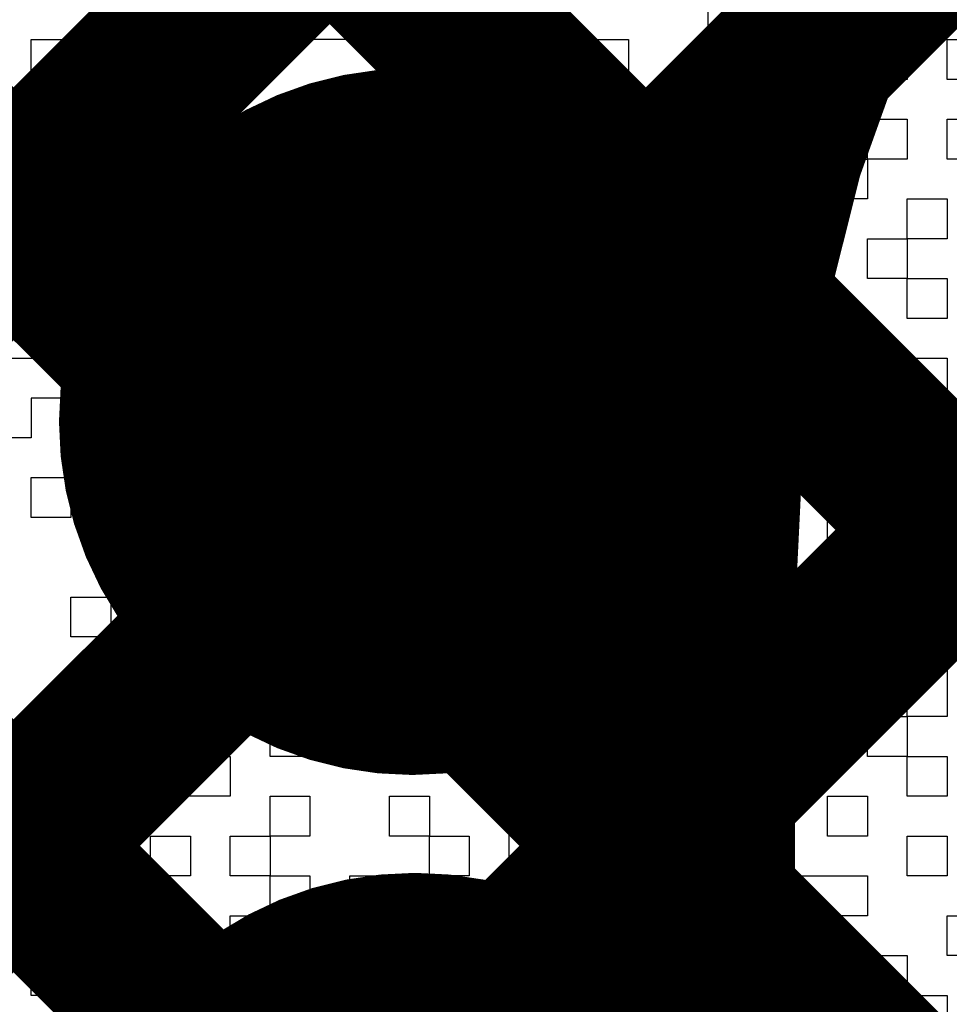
# Model space of a CAD drawing. Header units: millimetres. Extents: x 3.06 to 5.82, y 1.29 to 3.84.
# Tile 219 of 244: x 4.7803 to 4.8219, y 2.991 to 3.0351. Entities that reach past the tile are written whole.
import ezdxf

# ---------------------------------------------------------------- set-up
doc = ezdxf.new("R2010")
doc.units = ezdxf.units.MM
doc.header["$MEASUREMENT"] = 0
for name, color, linetype in [('BottomLayer', 5, 'Continuous'), ('BottomOverlay', 54, 'Continuous'), ('BottomSolder', 6, 'Continuous'), ('MultiLayer', 9, 'Continuous'), ('TopLayer', 1, 'Continuous'), ('TopSolder', 216, 'Continuous'), ('ViaHoleLayer', 16, 'Continuous')]:
    doc.layers.add(name, color=color, linetype=linetype)

msp = doc.modelspace()

# ---------------------------------------------------------------- linework, layer by layer
at = {"layer": 'BottomLayer', "const_width": 0.008}
for points in [[(4.75, 2.9963752), (4.9496248, 3.196)], [(4.75, 2.9963752), (4.9496248, 3.196)], [(4.75, 3.0847438), (4.8123599, 3.0223839)], [(4.75, 3.0564595), (4.811, 2.9954595)], [(4.75, 2.9680909), (4.8155723, 3.0336632)], [(4.75, 3.0281752), (4.811, 2.9671752)], [(4.811, 2.937), (4.811, 3.0085061)], [(4.75, 2.9398066), (4.811, 3.0008066)]]:
    msp.add_lwpolyline(points, dxfattribs=at)
msp.add_lwpolyline([(4.811, 3.0085061, -0.4142135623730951), (4.8824939, 3.08)], format="xyb", dxfattribs=at)
at = {"layer": 'BottomLayer'}
for points, const_width in [([(4.8135723, 3.0336632, 1), (4.8175723, 3.0336632, 1)], 0.004), ([(4.7919805, 3.0171166, 1), (4.8037915, 3.0171166, 1)], 0.011811), ([(4.8103599, 3.0223839, 1), (4.8143599, 3.0223839, 1)], 0.004), ([(4.809, 3.0085061, 1), (4.813, 3.0085061, 1)], 0.004), ([(4.809, 3.0085061, 1), (4.813, 3.0085061, 1)], 0.004), ([(4.809, 3.0008066, 1), (4.813, 3.0008066, 1)], 0.004), ([(4.809, 2.9954595, 1), (4.813, 2.9954595, 1)], 0.004), ([(4.7920919, 2.9811166, 1), (4.8039029, 2.9811166, 1)], 0.011811)]:
    msp.add_lwpolyline(points, format="xyb", close=True, dxfattribs=dict(at, const_width=const_width))
at = {"layer": 'BottomOverlay'}
for p, q in [((4.7932988, 3.0342089), (4.7932988, 3.0359905)), ((4.7968623, 3.0359905), (4.7968623, 3.0342089)), ((4.798644, 3.0342089), (4.798644, 3.0359905)), ((4.8004258, 3.0359905), (4.8004258, 3.0342089)), ((4.8111161, 3.0342089), (4.8111161, 3.0359905)), ((4.8128979, 3.0359905), (4.8128979, 3.0342089)), ((4.7808267, 3.0324271), (4.7808267, 3.0342089)), ((4.7808267, 3.0342089), (4.7826084, 3.0342089)), ((4.7826084, 3.0342089), (4.7826084, 3.0324271)), ((4.7843902, 3.0324271), (4.7843902, 3.0342089)), ((4.7843902, 3.0342089), (4.7861719, 3.0342089)), ((4.7861719, 3.0342089), (4.7861719, 3.0324271)), ((4.7879536, 3.0324271), (4.7879536, 3.0342089)), ((4.7879536, 3.0342089), (4.7897353, 3.0342089)), ((4.7897353, 3.0342089), (4.7897353, 3.0324271)), ((4.7968623, 3.0342089), (4.7932988, 3.0342089)), ((4.8004258, 3.0342089), (4.798644, 3.0342089)), ((4.8022075, 3.0324271), (4.8022075, 3.0342089)), ((4.8022075, 3.0342089), (4.8039892, 3.0342089)), ((4.8039892, 3.0342089), (4.8039892, 3.0324271)), ((4.805771, 3.0324271), (4.805771, 3.0342089)), ((4.805771, 3.0342089), (4.8075527, 3.0342089)), ((4.8075527, 3.0342089), (4.8075527, 3.0324271)), ((4.8128979, 3.0342089), (4.8111161, 3.0342089)), ((4.8128979, 3.0324271), (4.8128979, 3.0342089)), ((4.8128979, 3.0342089), (4.8146796, 3.0342089)), ((4.8146796, 3.0342089), (4.8146796, 3.0324271)), ((4.8182431, 3.0324271), (4.8182431, 3.0342089)), ((4.8182431, 3.0342089), (4.8200248, 3.0342089)), ((4.8200248, 3.0342089), (4.8200248, 3.0324271)), ((4.8218065, 3.0324271), (4.8218065, 3.0342089)), ((4.8218065, 3.0342089), (4.8235883, 3.0342089)), ((4.7826084, 3.0324271), (4.7808267, 3.0324271)), ((4.7843902, 3.0306453), (4.7843902, 3.0324271)), ((4.7861719, 3.0324271), (4.7861719, 3.0306453)), ((4.7897353, 3.0324271), (4.7879536, 3.0324271)), ((4.7968623, 3.0306453), (4.7968623, 3.0324271)), ((4.7968623, 3.0324271), (4.8004258, 3.0324271)), ((4.8004258, 3.0324271), (4.8004258, 3.0306453)), ((4.8039892, 3.0324271), (4.8022075, 3.0324271)), ((4.8039892, 3.0306453), (4.8039892, 3.0324271)), ((4.8039892, 3.0324271), (4.805771, 3.0324271)), ((4.8075527, 3.0324271), (4.805771, 3.0324271)), ((4.805771, 3.0324271), (4.805771, 3.0306453)), ((4.8111161, 3.0306453), (4.8111161, 3.0324271)), ((4.8111161, 3.0324271), (4.8128979, 3.0324271)), ((4.8146796, 3.0324271), (4.8128979, 3.0324271)), ((4.8128979, 3.0324271), (4.8128979, 3.0306453)), ((4.8146796, 3.0306453), (4.8146796, 3.0324271)), ((4.8146796, 3.0324271), (4.8164614, 3.0324271)), ((4.8164614, 3.0324271), (4.8164614, 3.0306453)), ((4.8200248, 3.0324271), (4.8182431, 3.0324271)), ((4.8235883, 3.0324271), (4.8218065, 3.0324271)), ((4.7808267, 3.0288636), (4.7808267, 3.0306453)), ((4.7808267, 3.0306453), (4.7826084, 3.0306453)), ((4.7826084, 3.0306453), (4.7826084, 3.0288636)), ((4.7861719, 3.0306453), (4.7843902, 3.0306453)), ((4.7897353, 3.0288636), (4.7897353, 3.0306453)), ((4.7897353, 3.0306453), (4.7932988, 3.0306453)), ((4.7932988, 3.0306453), (4.7932988, 3.0288636)), ((4.8004258, 3.0306453), (4.7968623, 3.0306453)), ((4.805771, 3.0306453), (4.8039892, 3.0306453)), ((4.8075527, 3.0288636), (4.8075527, 3.0306453)), ((4.8075527, 3.0306453), (4.8093344, 3.0306453)), ((4.8093344, 3.0306453), (4.8093344, 3.0288636)), ((4.8128979, 3.0306453), (4.8111161, 3.0306453)), ((4.8164614, 3.0306453), (4.8146796, 3.0306453)), ((4.8182431, 3.0288636), (4.8182431, 3.0306453)), ((4.8182431, 3.0306453), (4.8200248, 3.0306453)), ((4.8200248, 3.0306453), (4.8200248, 3.0288636)), ((4.8218065, 3.0288636), (4.8218065, 3.0306453)), ((4.8218065, 3.0306453), (4.8235883, 3.0306453)), ((4.779045, 3.0288636), (4.7808267, 3.0288636)), ((4.7826084, 3.0288636), (4.7808267, 3.0288636)), ((4.7808267, 3.0288636), (4.7808267, 3.0270819)), ((4.7826084, 3.0270819), (4.7826084, 3.0288636)), ((4.7826084, 3.0288636), (4.7843902, 3.0288636)), ((4.7843902, 3.0288636), (4.7843902, 3.0270819)), ((4.7932988, 3.0288636), (4.7897353, 3.0288636)), ((4.7968623, 3.0270819), (4.7968623, 3.0288636)), ((4.7968623, 3.0288636), (4.8004258, 3.0288636)), ((4.8004258, 3.0288636), (4.8004258, 3.0270819)), ((4.8022075, 3.0270819), (4.8022075, 3.0288636)), ((4.8022075, 3.0288636), (4.8039892, 3.0288636)), ((4.8039892, 3.0288636), (4.8039892, 3.0270819)), ((4.8093344, 3.0288636), (4.8075527, 3.0288636)), ((4.8111161, 3.0270819), (4.8111161, 3.0288636)), ((4.8111161, 3.0288636), (4.8128979, 3.0288636)), ((4.8128979, 3.0288636), (4.8128979, 3.0270819)), ((4.8164614, 3.0270819), (4.8164614, 3.0288636)), ((4.8164614, 3.0288636), (4.8182431, 3.0288636)), ((4.8200248, 3.0288636), (4.8182431, 3.0288636)), ((4.8182431, 3.0288636), (4.8182431, 3.0270819)), ((4.8235883, 3.0288636), (4.8218065, 3.0288636)), ((4.7808267, 3.0270819), (4.779045, 3.0270819)), ((4.7843902, 3.0270819), (4.7826084, 3.0270819)), ((4.7861719, 3.0253002), (4.7861719, 3.0270819)), ((4.7861719, 3.0270819), (4.7879536, 3.0270819)), ((4.7879536, 3.0270819), (4.7879536, 3.0253002)), ((4.7897353, 3.0253002), (4.7897353, 3.0270819)), ((4.7897353, 3.0270819), (4.7915171, 3.0270819)), ((4.7915171, 3.0270819), (4.7915171, 3.0253002)), ((4.7932988, 3.0253002), (4.7932988, 3.0270819)), ((4.7932988, 3.0270819), (4.7950806, 3.0270819)), ((4.7950806, 3.0270819), (4.7950806, 3.0253002)), ((4.8004258, 3.0270819), (4.7968623, 3.0270819)), ((4.8039892, 3.0270819), (4.8022075, 3.0270819)), ((4.8075527, 3.0253002), (4.8075527, 3.0270819)), ((4.8075527, 3.0270819), (4.8093344, 3.0270819)), ((4.8093344, 3.0270819), (4.8093344, 3.0253002)), ((4.8111161, 3.0253002), (4.8111161, 3.0270819)), ((4.8128979, 3.0270819), (4.8128979, 3.0253002)), ((4.8146796, 3.0253002), (4.8146796, 3.0270819)), ((4.8146796, 3.0270819), (4.8164614, 3.0270819)), ((4.8182431, 3.0270819), (4.8164614, 3.0270819)), ((4.8164614, 3.0270819), (4.8164614, 3.0253002)), ((4.8200248, 3.0253002), (4.8200248, 3.0270819)), ((4.8200248, 3.0270819), (4.8218065, 3.0270819)), ((4.8218065, 3.0270819), (4.8218065, 3.0253002)), ((4.7879536, 3.0253002), (4.7861719, 3.0253002)), ((4.7915171, 3.0253002), (4.7897353, 3.0253002)), ((4.7932988, 3.0235184), (4.7932988, 3.0253002)), ((4.7950806, 3.0253002), (4.7950806, 3.0235184)), ((4.7968623, 3.0235184), (4.7968623, 3.0253002)), ((4.7968623, 3.0253002), (4.798644, 3.0253002)), ((4.798644, 3.0253002), (4.798644, 3.0235184)), ((4.8022075, 3.0235184), (4.8022075, 3.0253002)), ((4.8022075, 3.0253002), (4.8039892, 3.0253002)), ((4.8039892, 3.0253002), (4.8039892, 3.0235184)), ((4.805771, 3.0235184), (4.805771, 3.0253002)), ((4.805771, 3.0253002), (4.8075527, 3.0253002)), ((4.8093344, 3.0253002), (4.8075527, 3.0253002)), ((4.8075527, 3.0253002), (4.8075527, 3.0235184)), ((4.8093344, 3.0235184), (4.8093344, 3.0253002)), ((4.8093344, 3.0253002), (4.8111161, 3.0253002)), ((4.8128979, 3.0253002), (4.8111161, 3.0253002)), ((4.8111161, 3.0253002), (4.8111161, 3.0235184)), ((4.8164614, 3.0253002), (4.8146796, 3.0253002)), ((4.8182431, 3.0235184), (4.8182431, 3.0253002)), ((4.8182431, 3.0253002), (4.8200248, 3.0253002)), ((4.8218065, 3.0253002), (4.8200248, 3.0253002)), ((4.8200248, 3.0253002), (4.8200248, 3.0235184)), ((4.7808267, 3.0217367), (4.7808267, 3.0235184)), ((4.7808267, 3.0235184), (4.7843902, 3.0235184)), ((4.7843902, 3.0235184), (4.7843902, 3.0217367)), ((4.7861719, 3.0217367), (4.7861719, 3.0235184)), ((4.7861719, 3.0235184), (4.7879536, 3.0235184)), ((4.7879536, 3.0235184), (4.7879536, 3.0217367)), ((4.7897353, 3.0217367), (4.7897353, 3.0235184)), ((4.7897353, 3.0235184), (4.7915171, 3.0235184)), ((4.7915171, 3.0235184), (4.7915171, 3.0217367)), ((4.7950806, 3.0235184), (4.7932988, 3.0235184)), ((4.798644, 3.0235184), (4.7968623, 3.0235184)), ((4.8004258, 3.0217367), (4.8004258, 3.0235184)), ((4.8004258, 3.0235184), (4.8022075, 3.0235184)), ((4.8039892, 3.0235184), (4.8022075, 3.0235184)), ((4.8022075, 3.0235184), (4.8022075, 3.0217367)), ((4.8075527, 3.0235184), (4.805771, 3.0235184)), ((4.8111161, 3.0235184), (4.8093344, 3.0235184)), ((4.8146796, 3.0217367), (4.8146796, 3.0235184)), ((4.8146796, 3.0235184), (4.8164614, 3.0235184)), ((4.8164614, 3.0235184), (4.8164614, 3.0217367)), ((4.8200248, 3.0235184), (4.8182431, 3.0235184)), ((4.8200248, 3.0217367), (4.8200248, 3.0235184)), ((4.8200248, 3.0235184), (4.8218065, 3.0235184)), ((4.8218065, 3.0235184), (4.8218065, 3.0217367)), ((4.7843902, 3.0217367), (4.7808267, 3.0217367)), ((4.7879536, 3.0217367), (4.7861719, 3.0217367)), ((4.7879536, 3.0199549), (4.7879536, 3.0217367)), ((4.7879536, 3.0217367), (4.7897353, 3.0217367)), ((4.7915171, 3.0217367), (4.7897353, 3.0217367)), ((4.7897353, 3.0217367), (4.7897353, 3.0199549)), ((4.8022075, 3.0217367), (4.8004258, 3.0217367)), ((4.805771, 3.0199549), (4.805771, 3.0217367)), ((4.805771, 3.0217367), (4.8075527, 3.0217367)), ((4.8075527, 3.0217367), (4.8075527, 3.0199549)), ((4.8093344, 3.0199549), (4.8093344, 3.0217367)), ((4.8093344, 3.0217367), (4.8111161, 3.0217367)), ((4.8111161, 3.0217367), (4.8111161, 3.0199549)), ((4.8128979, 3.0199549), (4.8128979, 3.0217367)), ((4.8128979, 3.0217367), (4.8146796, 3.0217367)), ((4.8164614, 3.0217367), (4.8146796, 3.0217367)), ((4.8146796, 3.0217367), (4.8146796, 3.0199549)), ((4.8218065, 3.0217367), (4.8200248, 3.0217367)), ((4.779045, 3.0199549), (4.7826084, 3.0199549)), ((4.7826084, 3.0199549), (4.7826084, 3.0181732)), ((4.7861719, 3.0181732), (4.7861719, 3.0199549)), ((4.7861719, 3.0199549), (4.7879536, 3.0199549)), ((4.7897353, 3.0199549), (4.7879536, 3.0199549)), ((4.7879536, 3.0199549), (4.7879536, 3.0181732)), ((4.7915171, 3.0181732), (4.7915171, 3.0199549)), ((4.7915171, 3.0199549), (4.7932988, 3.0199549)), ((4.7932988, 3.0199549), (4.7932988, 3.0181732)), ((4.7950806, 3.0181732), (4.7950806, 3.0199549)), ((4.7950806, 3.0199549), (4.7968623, 3.0199549)), ((4.7968623, 3.0199549), (4.7968623, 3.0181732)), ((4.798644, 3.0181732), (4.798644, 3.0199549)), ((4.798644, 3.0199549), (4.8004258, 3.0199549)), ((4.8004258, 3.0199549), (4.8004258, 3.0181732)), ((4.8022075, 3.0181732), (4.8022075, 3.0199549)), ((4.8022075, 3.0199549), (4.805771, 3.0199549)), ((4.8075527, 3.0199549), (4.805771, 3.0199549)), ((4.805771, 3.0199549), (4.805771, 3.0181732)), ((4.8111161, 3.0199549), (4.8093344, 3.0199549)), ((4.8146796, 3.0199549), (4.8128979, 3.0199549)), ((4.8164614, 3.0181732), (4.8164614, 3.0199549)), ((4.8164614, 3.0199549), (4.8182431, 3.0199549)), ((4.8182431, 3.0199549), (4.8182431, 3.0181732)), ((4.8200248, 3.0181732), (4.8200248, 3.0199549)), ((4.8200248, 3.0199549), (4.8218065, 3.0199549)), ((4.8218065, 3.0199549), (4.8218065, 3.0181732)), ((4.7826084, 3.0181732), (4.7808267, 3.0181732)), ((4.7808267, 3.0181732), (4.7808267, 3.0163915)), ((4.7826084, 3.0163915), (4.7826084, 3.0181732)), ((4.7826084, 3.0181732), (4.7843902, 3.0181732)), ((4.7843902, 3.0181732), (4.7843902, 3.0163915)), ((4.7879536, 3.0181732), (4.7861719, 3.0181732)), ((4.7932988, 3.0181732), (4.7915171, 3.0181732)), ((4.7950806, 3.0163915), (4.7950806, 3.0181732)), ((4.7968623, 3.0181732), (4.7968623, 3.0163915)), ((4.798644, 3.0163915), (4.798644, 3.0181732)), ((4.8004258, 3.0181732), (4.8004258, 3.0163915)), ((4.8039892, 3.0181732), (4.8022075, 3.0181732)), ((4.8039892, 3.0163915), (4.8039892, 3.0181732)), ((4.805771, 3.0181732), (4.805771, 3.0163915)), ((4.8111161, 3.0163915), (4.8111161, 3.0181732)), ((4.8111161, 3.0181732), (4.8128979, 3.0181732)), ((4.8128979, 3.0181732), (4.8128979, 3.0163915)), ((4.8182431, 3.0181732), (4.8164614, 3.0181732)), ((4.8218065, 3.0181732), (4.8200248, 3.0181732)), ((4.7808267, 3.0163915), (4.779045, 3.0163915)), ((4.7843902, 3.0163915), (4.7826084, 3.0163915)), ((4.7843902, 3.0146097), (4.7843902, 3.0163915)), ((4.7843902, 3.0163915), (4.7861719, 3.0163915)), ((4.7861719, 3.0163915), (4.7861719, 3.0146097)), ((4.7879536, 3.0146097), (4.7879536, 3.0163915)), ((4.7879536, 3.0163915), (4.7897353, 3.0163915)), ((4.7897353, 3.0163915), (4.7897353, 3.0146097)), ((4.7915171, 3.0146097), (4.7915171, 3.0163915)), ((4.7915171, 3.0163915), (4.7932988, 3.0163915)), ((4.7932988, 3.0163915), (4.7932988, 3.0146097)), ((4.7968623, 3.0163915), (4.7950806, 3.0163915)), ((4.8004258, 3.0163915), (4.798644, 3.0163915)), ((4.805771, 3.0163915), (4.8039892, 3.0163915)), ((4.805771, 3.0146097), (4.805771, 3.0163915)), ((4.805771, 3.0163915), (4.8075527, 3.0163915)), ((4.8075527, 3.0163915), (4.8075527, 3.0146097)), ((4.8128979, 3.0163915), (4.8111161, 3.0163915)), ((4.8146796, 3.0146097), (4.8146796, 3.0163915)), ((4.8146796, 3.0163915), (4.8200248, 3.0163915)), ((4.8200248, 3.0163915), (4.8200248, 3.0146097)), ((4.8218065, 3.0146097), (4.8218065, 3.0163915)), ((4.8218065, 3.0163915), (4.82537, 3.0163915)), ((4.7808267, 3.012828), (4.7808267, 3.0146097)), ((4.7808267, 3.0146097), (4.7826084, 3.0146097)), ((4.7826084, 3.0146097), (4.7826084, 3.012828)), ((4.7861719, 3.0146097), (4.7843902, 3.0146097)), ((4.7897353, 3.0146097), (4.7879536, 3.0146097)), ((4.7915171, 3.012828), (4.7915171, 3.0146097)), ((4.7932988, 3.0146097), (4.7932988, 3.012828)), ((4.798644, 3.012828), (4.798644, 3.0146097)), ((4.798644, 3.0146097), (4.8004258, 3.0146097)), ((4.8004258, 3.0146097), (4.8004258, 3.012828)), ((4.8075527, 3.0146097), (4.805771, 3.0146097)), ((4.8111161, 3.012828), (4.8111161, 3.0146097)), ((4.8111161, 3.0146097), (4.8128979, 3.0146097)), ((4.8128979, 3.0146097), (4.8128979, 3.012828)), ((4.8200248, 3.0146097), (4.8146796, 3.0146097)), ((4.82537, 3.0146097), (4.8218065, 3.0146097)), ((4.7826084, 3.012828), (4.7808267, 3.012828)), ((4.7843902, 3.0110463), (4.7843902, 3.012828)), ((4.7843902, 3.012828), (4.7861719, 3.012828)), ((4.7861719, 3.012828), (4.7861719, 3.0110463)), ((4.7879536, 3.0110463), (4.7879536, 3.012828)), ((4.7879536, 3.012828), (4.7897353, 3.012828)), ((4.7897353, 3.012828), (4.7897353, 3.0110463)), ((4.7932988, 3.012828), (4.7915171, 3.012828)), ((4.7968623, 3.0110463), (4.7968623, 3.012828)), ((4.7968623, 3.012828), (4.798644, 3.012828)), ((4.8004258, 3.012828), (4.798644, 3.012828)), ((4.798644, 3.012828), (4.798644, 3.0110463)), ((4.8022075, 3.0110463), (4.8022075, 3.012828)), ((4.8022075, 3.012828), (4.8039892, 3.012828)), ((4.8039892, 3.012828), (4.8039892, 3.0110463)), ((4.805771, 3.0110463), (4.805771, 3.012828)), ((4.805771, 3.012828), (4.8075527, 3.012828)), ((4.8075527, 3.012828), (4.8075527, 3.0110463)), ((4.8128979, 3.012828), (4.8111161, 3.012828)), ((4.8128979, 3.0110463), (4.8128979, 3.012828)), ((4.8128979, 3.012828), (4.8146796, 3.012828)), ((4.8146796, 3.012828), (4.8146796, 3.0110463)), ((4.8164614, 3.0110463), (4.8164614, 3.012828)), ((4.8164614, 3.012828), (4.8182431, 3.012828)), ((4.8182431, 3.012828), (4.8182431, 3.0110463)), ((4.8218065, 3.0110463), (4.8218065, 3.012828)), ((4.8218065, 3.012828), (4.8235883, 3.012828)), ((4.7843902, 3.0092646), (4.7843902, 3.0110463)), ((4.7861719, 3.0110463), (4.7861719, 3.0092646)), ((4.7897353, 3.0110463), (4.7879536, 3.0110463)), ((4.7932988, 3.0092646), (4.7932988, 3.0110463)), ((4.7932988, 3.0110463), (4.7968623, 3.0110463)), ((4.798644, 3.0110463), (4.7968623, 3.0110463)), ((4.7968623, 3.0110463), (4.7968623, 3.0092646)), ((4.8039892, 3.0110463), (4.8022075, 3.0110463)), ((4.8075527, 3.0110463), (4.805771, 3.0110463)), ((4.8111161, 3.0092646), (4.8111161, 3.0110463)), ((4.8111161, 3.0110463), (4.8128979, 3.0110463)), ((4.8146796, 3.0110463), (4.8128979, 3.0110463)), ((4.8128979, 3.0110463), (4.8128979, 3.0092646)), ((4.8164614, 3.0092646), (4.8164614, 3.0110463)), ((4.8182431, 3.0110463), (4.8182431, 3.0092646)), ((4.8200248, 3.0092646), (4.8200248, 3.0110463)), ((4.8200248, 3.0110463), (4.8218065, 3.0110463)), ((4.8235883, 3.0110463), (4.8218065, 3.0110463)), ((4.8218065, 3.0110463), (4.8218065, 3.0092646)), ((4.7826084, 3.0074828), (4.7826084, 3.0092646)), ((4.7826084, 3.0092646), (4.7843902, 3.0092646)), ((4.7861719, 3.0092646), (4.7843902, 3.0092646)), ((4.7843902, 3.0092646), (4.7843902, 3.0074828)), ((4.7879536, 3.0074828), (4.7879536, 3.0092646)), ((4.7879536, 3.0092646), (4.7897353, 3.0092646)), ((4.7897353, 3.0092646), (4.7897353, 3.0074828)), ((4.7968623, 3.0092646), (4.7932988, 3.0092646)), ((4.8004258, 3.0074828), (4.8004258, 3.0092646)), ((4.8004258, 3.0092646), (4.8022075, 3.0092646)), ((4.8022075, 3.0092646), (4.8022075, 3.0074828)), ((4.8039892, 3.0074828), (4.8039892, 3.0092646)), ((4.8039892, 3.0092646), (4.8075527, 3.0092646)), ((4.8075527, 3.0092646), (4.8075527, 3.0074828)), ((4.8128979, 3.0092646), (4.8111161, 3.0092646)), ((4.8146796, 3.0074828), (4.8146796, 3.0092646)), ((4.8146796, 3.0092646), (4.8164614, 3.0092646)), ((4.8182431, 3.0092646), (4.8164614, 3.0092646)), ((4.8164614, 3.0092646), (4.8164614, 3.0074828)), ((4.8218065, 3.0092646), (4.8200248, 3.0092646)), ((4.7843902, 3.0074828), (4.7826084, 3.0074828)), ((4.7897353, 3.0074828), (4.7879536, 3.0074828)), ((4.7897353, 3.0057011), (4.7897353, 3.0074828)), ((4.7897353, 3.0074828), (4.7915171, 3.0074828)), ((4.7915171, 3.0074828), (4.7915171, 3.0057011)), ((4.7932988, 3.0057011), (4.7932988, 3.0074828)), ((4.7932988, 3.0074828), (4.7968623, 3.0074828)), ((4.7968623, 3.0074828), (4.7968623, 3.0057011)), ((4.798644, 3.0057011), (4.798644, 3.0074828)), ((4.798644, 3.0074828), (4.8004258, 3.0074828)), ((4.8022075, 3.0074828), (4.8004258, 3.0074828)), ((4.8004258, 3.0074828), (4.8004258, 3.0057011)), ((4.8075527, 3.0074828), (4.8039892, 3.0074828)), ((4.8128979, 3.0057011), (4.8128979, 3.0074828)), ((4.8128979, 3.0074828), (4.8146796, 3.0074828)), ((4.8164614, 3.0074828), (4.8146796, 3.0074828)), ((4.8146796, 3.0074828), (4.8146796, 3.0057011)), ((4.8200248, 3.0057011), (4.8200248, 3.0074828)), ((4.8200248, 3.0074828), (4.8218065, 3.0074828)), ((4.8218065, 3.0074828), (4.8218065, 3.0057011)), ((4.7826084, 3.0039194), (4.7826084, 3.0057011)), ((4.7826084, 3.0057011), (4.7843902, 3.0057011)), ((4.7843902, 3.0057011), (4.7843902, 3.0039194)), ((4.7861719, 3.0039194), (4.7861719, 3.0057011)), ((4.7861719, 3.0057011), (4.7879536, 3.0057011)), ((4.7879536, 3.0057011), (4.7879536, 3.0039194)), ((4.7915171, 3.0057011), (4.7897353, 3.0057011)), ((4.7968623, 3.0057011), (4.7932988, 3.0057011)), ((4.8004258, 3.0057011), (4.798644, 3.0057011)), ((4.8022075, 3.0039194), (4.8022075, 3.0057011)), ((4.8022075, 3.0057011), (4.8039892, 3.0057011)), ((4.8039892, 3.0057011), (4.8039892, 3.0039194)), ((4.805771, 3.0039194), (4.805771, 3.0057011)), ((4.805771, 3.0057011), (4.8075527, 3.0057011)), ((4.8075527, 3.0057011), (4.8075527, 3.0039194)), ((4.8093344, 3.0039194), (4.8093344, 3.0057011)), ((4.8093344, 3.0057011), (4.8111161, 3.0057011)), ((4.8111161, 3.0057011), (4.8111161, 3.0039194)), ((4.8146796, 3.0057011), (4.8128979, 3.0057011)), ((4.8164614, 3.0039194), (4.8164614, 3.0057011)), ((4.8164614, 3.0057011), (4.8182431, 3.0057011)), ((4.8182431, 3.0057011), (4.8182431, 3.0039194)), ((4.8200248, 3.0039194), (4.8200248, 3.0057011)), ((4.8218065, 3.0057011), (4.8218065, 3.0039194)), ((4.7843902, 3.0039194), (4.7826084, 3.0039194)), ((4.7879536, 3.0039194), (4.7861719, 3.0039194)), ((4.7915171, 3.0021377), (4.7915171, 3.0039194)), ((4.7915171, 3.0039194), (4.7932988, 3.0039194)), ((4.7932988, 3.0039194), (4.7932988, 3.0021377)), ((4.7968623, 3.0021377), (4.7968623, 3.0039194)), ((4.7968623, 3.0039194), (4.798644, 3.0039194)), ((4.798644, 3.0039194), (4.798644, 3.0021377)), ((4.8004258, 3.0021377), (4.8004258, 3.0039194)), ((4.8004258, 3.0039194), (4.8022075, 3.0039194)), ((4.8039892, 3.0039194), (4.8022075, 3.0039194)), ((4.8022075, 3.0039194), (4.8022075, 3.0021377)), ((4.8075527, 3.0039194), (4.805771, 3.0039194)), ((4.8093344, 3.0021377), (4.8093344, 3.0039194)), ((4.8111161, 3.0039194), (4.8111161, 3.0021377)), ((4.8128979, 3.0021377), (4.8128979, 3.0039194)), ((4.8128979, 3.0039194), (4.8146796, 3.0039194)), ((4.8146796, 3.0039194), (4.8146796, 3.0021377)), ((4.8182431, 3.0039194), (4.8164614, 3.0039194)), ((4.8182431, 3.0021377), (4.8182431, 3.0039194)), ((4.8182431, 3.0039194), (4.8200248, 3.0039194)), ((4.8218065, 3.0039194), (4.8200248, 3.0039194)), ((4.8200248, 3.0039194), (4.8200248, 3.0021377)), ((4.7808267, 3.0003559), (4.7808267, 3.0021377)), ((4.7808267, 3.0021377), (4.7826084, 3.0021377)), ((4.7826084, 3.0021377), (4.7826084, 3.0003559)), ((4.7843902, 3.0003559), (4.7843902, 3.0021377)), ((4.7843902, 3.0021377), (4.7897353, 3.0021377)), ((4.7897353, 3.0021377), (4.7897353, 3.0003559)), ((4.7932988, 3.0021377), (4.7915171, 3.0021377)), ((4.798644, 3.0021377), (4.7968623, 3.0021377)), ((4.8022075, 3.0021377), (4.8004258, 3.0021377)), ((4.8039892, 3.0003559), (4.8039892, 3.0021377)), ((4.8039892, 3.0021377), (4.805771, 3.0021377)), ((4.805771, 3.0021377), (4.805771, 3.0003559)), ((4.8075527, 3.0003559), (4.8075527, 3.0021377)), ((4.8075527, 3.0021377), (4.8093344, 3.0021377)), ((4.8111161, 3.0021377), (4.8093344, 3.0021377)), ((4.8093344, 3.0021377), (4.8093344, 3.0003559)), ((4.8146796, 3.0021377), (4.8128979, 3.0021377)), ((4.8200248, 3.0021377), (4.8182431, 3.0021377)), ((4.8200248, 3.0003559), (4.8200248, 3.0021377)), ((4.8200248, 3.0021377), (4.8218065, 3.0021377)), ((4.8218065, 3.0021377), (4.8218065, 3.0003559)), ((4.7826084, 3.0003559), (4.7808267, 3.0003559)), ((4.7897353, 3.0003559), (4.7843902, 3.0003559)), ((4.7915171, 2.9985742), (4.7915171, 3.0003559)), ((4.7915171, 3.0003559), (4.7932988, 3.0003559)), ((4.7932988, 3.0003559), (4.7932988, 2.9985742)), ((4.7968623, 2.9985742), (4.7968623, 3.0003559)), ((4.7968623, 3.0003559), (4.798644, 3.0003559)), ((4.798644, 3.0003559), (4.798644, 2.9985742)), ((4.8022075, 2.9985742), (4.8022075, 3.0003559)), ((4.8022075, 3.0003559), (4.8039892, 3.0003559)), ((4.805771, 3.0003559), (4.8039892, 3.0003559)), ((4.8039892, 3.0003559), (4.8039892, 2.9985742)), ((4.8093344, 3.0003559), (4.8075527, 3.0003559)), ((4.8128979, 2.9985742), (4.8128979, 3.0003559)), ((4.8128979, 3.0003559), (4.8146796, 3.0003559)), ((4.8146796, 3.0003559), (4.8146796, 2.9985742)), ((4.8164614, 2.9985742), (4.8164614, 3.0003559)), ((4.8164614, 3.0003559), (4.8182431, 3.0003559)), ((4.8182431, 3.0003559), (4.8182431, 2.9985742)), ((4.8218065, 3.0003559), (4.8200248, 3.0003559)), ((4.779045, 2.9985742), (4.7826084, 2.9985742)), ((4.7826084, 2.9985742), (4.7826084, 2.9967924)), ((4.7861719, 2.9967924), (4.7861719, 2.9985742)), ((4.7861719, 2.9985742), (4.7879536, 2.9985742)), ((4.7879536, 2.9985742), (4.7879536, 2.9967924)), ((4.7897353, 2.9967924), (4.7897353, 2.9985742)), ((4.7897353, 2.9985742), (4.7915171, 2.9985742)), ((4.7932988, 2.9985742), (4.7915171, 2.9985742)), ((4.7915171, 2.9985742), (4.7915171, 2.9967924)), ((4.798644, 2.9985742), (4.7968623, 2.9985742)), ((4.798644, 2.9967924), (4.798644, 2.9985742)), ((4.798644, 2.9985742), (4.8004258, 2.9985742)), ((4.8004258, 2.9985742), (4.8004258, 2.9967924)), ((4.8022075, 2.9967924), (4.8022075, 2.9985742)), ((4.8039892, 2.9985742), (4.8039892, 2.9967924)), ((4.8075527, 2.9967924), (4.8075527, 2.9985742)), ((4.8075527, 2.9985742), (4.8093344, 2.9985742)), ((4.8093344, 2.9985742), (4.8093344, 2.9967924)), ((4.8111161, 2.9967924), (4.8111161, 2.9985742)), ((4.8111161, 2.9985742), (4.8128979, 2.9985742)), ((4.8146796, 2.9985742), (4.8128979, 2.9985742)), ((4.8128979, 2.9985742), (4.8128979, 2.9967924)), ((4.8182431, 2.9985742), (4.8164614, 2.9985742)), ((4.8200248, 2.9967924), (4.8200248, 2.9985742)), ((4.8200248, 2.9985742), (4.8218065, 2.9985742)), ((4.8218065, 2.9985742), (4.8218065, 2.9967924)), ((4.7826084, 2.9967924), (4.7808267, 2.9967924)), ((4.7808267, 2.9967924), (4.7808267, 2.9950107)), ((4.7826084, 2.9950107), (4.7826084, 2.9967924)), ((4.7826084, 2.9967924), (4.7843902, 2.9967924)), ((4.7843902, 2.9967924), (4.7843902, 2.9950107)), ((4.7879536, 2.9967924), (4.7861719, 2.9967924)), ((4.7915171, 2.9967924), (4.7897353, 2.9967924)), ((4.7915171, 2.9950107), (4.7915171, 2.9967924)), ((4.7915171, 2.9967924), (4.7932988, 2.9967924)), ((4.7932988, 2.9967924), (4.7932988, 2.9950107)), ((4.7950806, 2.9950107), (4.7950806, 2.9967924)), ((4.7950806, 2.9967924), (4.798644, 2.9967924)), ((4.8004258, 2.9967924), (4.798644, 2.9967924)), ((4.798644, 2.9967924), (4.798644, 2.9950107)), ((4.8039892, 2.9967924), (4.8022075, 2.9967924)), ((4.805771, 2.9950107), (4.805771, 2.9967924)), ((4.805771, 2.9967924), (4.8075527, 2.9967924)), ((4.8093344, 2.9967924), (4.8075527, 2.9967924)), ((4.8075527, 2.9967924), (4.8075527, 2.9950107)), ((4.8128979, 2.9967924), (4.8111161, 2.9967924)), ((4.8146796, 2.9950107), (4.8146796, 2.9967924)), ((4.8146796, 2.9967924), (4.8182431, 2.9967924)), ((4.8182431, 2.9967924), (4.8182431, 2.9950107)), ((4.8218065, 2.9967924), (4.8200248, 2.9967924)), ((4.7808267, 2.9950107), (4.779045, 2.9950107)), ((4.7843902, 2.9950107), (4.7826084, 2.9950107)), ((4.7843902, 2.993229), (4.7843902, 2.9950107)), ((4.7843902, 2.9950107), (4.7861719, 2.9950107)), ((4.7861719, 2.9950107), (4.7861719, 2.993229)), ((4.7897353, 2.993229), (4.7897353, 2.9950107)), ((4.7897353, 2.9950107), (4.7915171, 2.9950107)), ((4.7932988, 2.9950107), (4.7915171, 2.9950107)), ((4.7915171, 2.9950107), (4.7915171, 2.993229)), ((4.798644, 2.9950107), (4.7950806, 2.9950107)), ((4.798644, 2.993229), (4.798644, 2.9950107)), ((4.798644, 2.9950107), (4.8004258, 2.9950107)), ((4.8004258, 2.9950107), (4.8004258, 2.993229)), ((4.8022075, 2.993229), (4.8022075, 2.9950107)), ((4.8022075, 2.9950107), (4.8039892, 2.9950107)), ((4.8039892, 2.9950107), (4.8039892, 2.993229)), ((4.8075527, 2.9950107), (4.805771, 2.9950107)), ((4.8093344, 2.993229), (4.8093344, 2.9950107)), ((4.8093344, 2.9950107), (4.8111161, 2.9950107)), ((4.8111161, 2.9950107), (4.8111161, 2.993229)), ((4.8182431, 2.9950107), (4.8146796, 2.9950107)), ((4.8218065, 2.993229), (4.8218065, 2.9950107)), ((4.8218065, 2.9950107), (4.8235883, 2.9950107)), ((4.7808267, 2.9914473), (4.7808267, 2.993229)), ((4.7808267, 2.993229), (4.7826084, 2.993229)), ((4.7826084, 2.993229), (4.7826084, 2.9914473)), ((4.7861719, 2.993229), (4.7843902, 2.993229)), ((4.7915171, 2.993229), (4.7897353, 2.993229)), ((4.8004258, 2.993229), (4.798644, 2.993229)), ((4.8039892, 2.993229), (4.8022075, 2.993229)), ((4.8075527, 2.9914473), (4.8075527, 2.993229)), ((4.8075527, 2.993229), (4.8093344, 2.993229)), ((4.8111161, 2.993229), (4.8093344, 2.993229)), ((4.8093344, 2.993229), (4.8093344, 2.9914473)), ((4.8111161, 2.9914473), (4.8111161, 2.993229)), ((4.8111161, 2.993229), (4.8128979, 2.993229)), ((4.8128979, 2.993229), (4.8128979, 2.9914473)), ((4.8146796, 2.9914473), (4.8146796, 2.993229)), ((4.8146796, 2.993229), (4.8164614, 2.993229)), ((4.8164614, 2.993229), (4.8164614, 2.9914473)), ((4.8182431, 2.9914473), (4.8182431, 2.993229)), ((4.8182431, 2.993229), (4.8200248, 2.993229)), ((4.8200248, 2.993229), (4.8200248, 2.9914473)), ((4.8235883, 2.993229), (4.8218065, 2.993229)), ((4.7826084, 2.9914473), (4.7808267, 2.9914473)), ((4.7861719, 2.9896655), (4.7861719, 2.9914473)), ((4.7861719, 2.9914473), (4.7879536, 2.9914473)), ((4.7879536, 2.9914473), (4.7879536, 2.9896655)), ((4.7897353, 2.9896655), (4.7897353, 2.9914473)), ((4.7897353, 2.9914473), (4.7915171, 2.9914473)), ((4.7915171, 2.9914473), (4.7915171, 2.9896655)), ((4.7932988, 2.9896655), (4.7932988, 2.9914473)), ((4.7932988, 2.9914473), (4.7968623, 2.9914473)), ((4.7968623, 2.9914473), (4.7968623, 2.9896655)), ((4.798644, 2.9896655), (4.798644, 2.9914473)), ((4.798644, 2.9914473), (4.8004258, 2.9914473)), ((4.8004258, 2.9914473), (4.8004258, 2.9896655)), ((4.8022075, 2.9896655), (4.8022075, 2.9914473)), ((4.8022075, 2.9914473), (4.8039892, 2.9914473)), ((4.8039892, 2.9914473), (4.8039892, 2.9896655)), ((4.8093344, 2.9914473), (4.8075527, 2.9914473)), ((4.8128979, 2.9914473), (4.8111161, 2.9914473)), ((4.8164614, 2.9914473), (4.8146796, 2.9914473)), ((4.8200248, 2.9914473), (4.8182431, 2.9914473)), ((4.8200248, 2.9896655), (4.8200248, 2.9914473)), ((4.8200248, 2.9914473), (4.8218065, 2.9914473)), ((4.8218065, 2.9914473), (4.8218065, 2.9896655))]:
    msp.add_line(p, q, dxfattribs=at)
at = {"layer": 'BottomSolder', "const_width": 0.015811}
for points in [[(4.7899805, 3.0171166, 1), (4.8057915, 3.0171166, 1)], [(4.7900919, 2.9811166, 1), (4.8059029, 2.9811166, 1)]]:
    msp.add_lwpolyline(points, format="xyb", close=True, dxfattribs=at)
at = {"layer": 'MultiLayer', "const_width": 0.011811}
for points in [[(4.7919805, 3.0171166, 1), (4.8037915, 3.0171166, 1)], [(4.7920919, 2.9811166, 1), (4.8039029, 2.9811166, 1)]]:
    msp.add_lwpolyline(points, format="xyb", close=True, dxfattribs=at)
at = {"layer": 'TopLayer', "const_width": 0.008}
for points in [[(4.7250281, 3.138), (4.8306299, 3.0323982)], [(4.749, 3.0857438), (4.8306299, 3.0041139)], [(4.749, 2.9953752), (4.8306299, 3.0770051)], [(4.749, 3.0574595), (4.8306299, 2.9758296)], [(4.749, 2.9670909), (4.8306299, 3.0487208)], [(4.749, 2.9670909), (4.8306299, 3.0487208)], [(4.749, 3.0291752), (4.8306299, 2.9475453)], [(4.7421934, 2.932), (4.8306299, 3.0204365)], [(4.7704777, 2.932), (4.8306299, 2.9921522)]]:
    msp.add_lwpolyline(points, dxfattribs=at)
at = {"layer": 'TopLayer', "const_width": 0.011811}
for points in [[(4.7919805, 3.0171166, 1), (4.8037915, 3.0171166, 1)], [(4.7920919, 2.9811166, 1), (4.8039029, 2.9811166, 1)]]:
    msp.add_lwpolyline(points, format="xyb", close=True, dxfattribs=at)
at = {"layer": 'TopSolder', "const_width": 0.015811}
for points in [[(4.7899805, 3.0171166, 1), (4.8057915, 3.0171166, 1)], [(4.7900919, 2.9811166, 1), (4.8059029, 2.9811166, 1)]]:
    msp.add_lwpolyline(points, format="xyb", close=True, dxfattribs=at)
at = {"layer": 'ViaHoleLayer', "const_width": 0.007874}
msp.add_lwpolyline([(4.793949, 3.0171166, 1), (4.801823, 3.0171166, 1)], format="xyb", close=True, dxfattribs=at)

doc.saveas('drawing.dxf')
